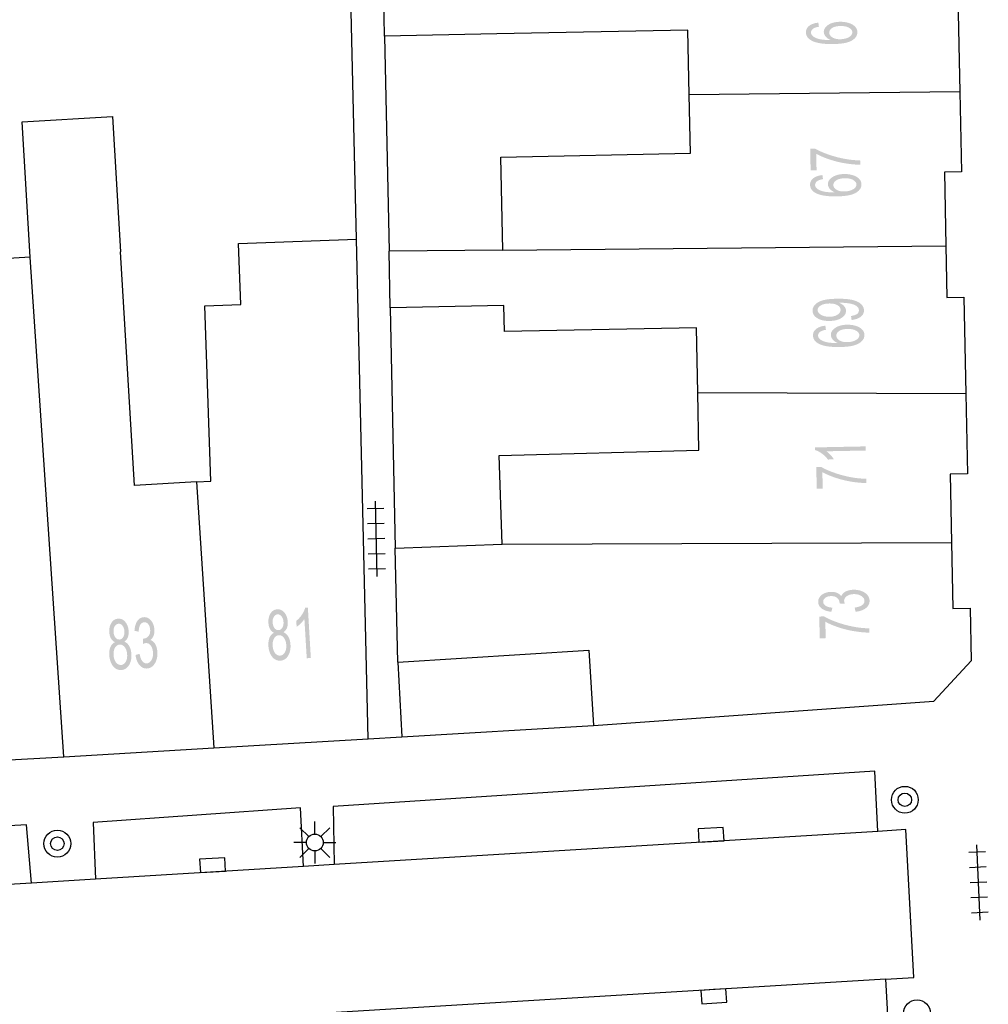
# Model space of a CAD drawing. Header units: metres. Extents: x 134521 to 134907, y 396000 to 396359.
# Tile 25 of 101: x 134687 to 134716, y 396096 to 396126. Entities that reach past the tile are written whole.
import ezdxf

# ---------------------------------------------------------------- set-up
doc = ezdxf.new("R2010")
doc.units = ezdxf.units.M
doc.header["$MEASUREMENT"] = 0

msp = doc.modelspace()

# ---------------------------------------------------------------- hatches: boundary and pattern name
at = {"linetype": 'Continuous', "lineweight": 0}
h = msp.add_hatch(color=251, dxfattribs=at)
edge = h.paths.add_edge_path()
edge.add_line((134710.718, 396125.684), (134710.734, 396125.563))
edge.add_spline(control_points=[(134710.734, 396125.563), (134710.625, 396125.545), (134710.576, 396125.514), (134710.498, 396125.463), (134710.499, 396125.39), (134710.5, 396125.331), (134710.549, 396125.287), (134710.613, 396125.23), (134710.736, 396125.198), (134710.858, 396125.166), (134711.083, 396125.168), (134710.981, 396125.211), (134710.931, 396125.274), (134710.881, 396125.338), (134710.88, 396125.408), (134710.879, 396125.531), (134711.013, 396125.619), (134711.148, 396125.707), (134711.362, 396125.71), (134711.503, 396125.712), (134711.625, 396125.673), (134711.747, 396125.634), (134711.812, 396125.564), (134711.878, 396125.494), (134711.879, 396125.404), (134711.881, 396125.25), (134711.713, 396125.151), (134711.545, 396125.052), (134711.156, 396125.047), (134710.722, 396125.041), (134710.523, 396125.146), (134710.35, 396125.237), (134710.348, 396125.395), (134710.346, 396125.514), (134710.445, 396125.59), (134710.543, 396125.667), (134710.718, 396125.684)], knot_values=[0, 0, 0, 0.055556, 0.055556, 0.111111, 0.111111, 0.166667, 0.166667, 0.222222, 0.222222, 0.277778, 0.277778, 0.333333, 0.333333, 0.388889, 0.388889, 0.444444, 0.444444, 0.5, 0.5, 0.555556, 0.555556, 0.611111, 0.611111, 0.666667, 0.666667, 0.722222, 0.722222, 0.777778, 0.777778, 0.833333, 0.833333, 0.888889, 0.888889, 0.944444, 0.944444, 1, 1, 1], degree=2, periodic=0)
edge = h.paths.add_edge_path(flags=16)
edge.add_spline(control_points=[(134711.37, 396125.19), (134711.465, 396125.192), (134711.552, 396125.22), (134711.639, 396125.248), (134711.684, 396125.297), (134711.729, 396125.345), (134711.728, 396125.399), (134711.727, 396125.477), (134711.632, 396125.531), (134711.537, 396125.586), (134711.375, 396125.584), (134711.22, 396125.582), (134711.131, 396125.526), (134711.042, 396125.469), (134711.043, 396125.385), (134711.044, 396125.302), (134711.135, 396125.245), (134711.225, 396125.189), (134711.37, 396125.19)], knot_values=[0, 0, 0, 0.111111, 0.111111, 0.222222, 0.222222, 0.333333, 0.333333, 0.444444, 0.444444, 0.555556, 0.555556, 0.666667, 0.666667, 0.777778, 0.777778, 0.888889, 0.888889, 1, 1, 1], degree=2, periodic=0)
h = msp.add_hatch(color=251, dxfattribs=at)
edge = h.paths.add_edge_path()
edge.add_line((134710.664, 396121.29), (134710.487, 396121.286))
edge.add_line((134710.487, 396121.286), (134710.474, 396121.933))
edge.add_line((134710.474, 396121.933), (134710.617, 396121.936))
edge.add_spline(control_points=[(134710.617, 396121.936), (134710.772, 396121.844), (134711.026, 396121.755), (134711.281, 396121.666), (134711.549, 396121.621), (134711.738, 396121.588), (134711.962, 396121.582)], knot_values=[0, 0, 0, 0.333333, 0.333333, 0.666667, 0.666667, 1, 1, 1], degree=2, periodic=0)
edge.add_line((134711.962, 396121.582), (134711.964, 396121.455))
edge.add_spline(control_points=[(134711.964, 396121.455), (134711.787, 396121.454), (134711.536, 396121.493), (134711.284, 396121.532), (134711.05, 396121.611), (134710.816, 396121.689), (134710.654, 396121.779)], knot_values=[0, 0, 0, 0.333333, 0.333333, 0.666667, 0.666667, 1, 1, 1], degree=2, periodic=0)
edge.add_line((134710.654, 396121.779), (134710.664, 396121.29))
h = msp.add_hatch(color=251, dxfattribs=at)
edge = h.paths.add_edge_path()
edge.add_line((134710.838, 396121.146), (134710.856, 396121.025))
edge.add_spline(control_points=[(134710.856, 396121.025), (134710.747, 396121.006), (134710.698, 396120.975), (134710.62, 396120.923), (134710.621, 396120.85), (134710.622, 396120.791), (134710.672, 396120.748), (134710.737, 396120.691), (134710.86, 396120.66), (134710.982, 396120.629), (134711.207, 396120.632), (134711.105, 396120.675), (134711.055, 396120.738), (134711.004, 396120.801), (134711.003, 396120.871), (134711, 396120.994), (134711.134, 396121.083), (134711.268, 396121.172), (134711.483, 396121.177), (134711.624, 396121.179), (134711.746, 396121.141), (134711.868, 396121.103), (134711.933, 396121.033), (134711.999, 396120.964), (134712.001, 396120.874), (134712.004, 396120.72), (134711.837, 396120.62), (134711.67, 396120.519), (134711.281, 396120.512), (134710.847, 396120.503), (134710.647, 396120.606), (134710.473, 396120.696), (134710.47, 396120.855), (134710.468, 396120.973), (134710.566, 396121.05), (134710.664, 396121.128), (134710.838, 396121.146)], knot_values=[0, 0, 0, 0.055556, 0.055556, 0.111111, 0.111111, 0.166667, 0.166667, 0.222222, 0.222222, 0.277778, 0.277778, 0.333333, 0.333333, 0.388889, 0.388889, 0.444444, 0.444444, 0.5, 0.5, 0.555556, 0.555556, 0.611111, 0.611111, 0.666667, 0.666667, 0.722222, 0.722222, 0.777778, 0.777778, 0.833333, 0.833333, 0.888889, 0.888889, 0.944444, 0.944444, 1, 1, 1], degree=2, periodic=0)
edge = h.paths.add_edge_path(flags=16)
edge.add_spline(control_points=[(134711.494, 396120.657), (134711.589, 396120.659), (134711.676, 396120.688), (134711.762, 396120.716), (134711.807, 396120.765), (134711.851, 396120.814), (134711.85, 396120.868), (134711.849, 396120.946), (134711.753, 396121), (134711.658, 396121.054), (134711.496, 396121.05), (134711.341, 396121.047), (134711.252, 396120.99), (134711.164, 396120.934), (134711.166, 396120.849), (134711.167, 396120.766), (134711.258, 396120.71), (134711.349, 396120.654), (134711.494, 396120.657)], knot_values=[0, 0, 0, 0.111111, 0.111111, 0.222222, 0.222222, 0.333333, 0.333333, 0.444444, 0.444444, 0.555556, 0.555556, 0.666667, 0.666667, 0.777778, 0.777778, 0.888889, 0.888889, 1, 1, 1], degree=2, periodic=0)
h = msp.add_hatch(color=251, dxfattribs=at)
edge = h.paths.add_edge_path()
edge.add_line((134711.707, 396116.832), (134711.689, 396116.95))
edge.add_spline(control_points=[(134711.689, 396116.95), (134711.814, 396116.968), (134711.87, 396117.011), (134711.925, 396117.054), (134711.924, 396117.12), (134711.923, 396117.177), (134711.883, 396117.219), (134711.843, 396117.261), (134711.778, 396117.287), (134711.712, 396117.313), (134711.601, 396117.329), (134711.49, 396117.345), (134711.376, 396117.343), (134711.364, 396117.343), (134711.339, 396117.342), (134711.428, 396117.306), (134711.484, 396117.244), (134711.54, 396117.181), (134711.541, 396117.107), (134711.543, 396116.983), (134711.41, 396116.894), (134711.277, 396116.806), (134711.056, 396116.802), (134710.828, 396116.797), (134710.687, 396116.884), (134710.546, 396116.971), (134710.544, 396117.106), (134710.542, 396117.204), (134710.619, 396117.286), (134710.696, 396117.368), (134710.841, 396117.413), (134710.986, 396117.458), (134711.262, 396117.463), (134711.55, 396117.468), (134711.721, 396117.43), (134711.892, 396117.392), (134711.982, 396117.311), (134712.073, 396117.231), (134712.075, 396117.12), (134712.077, 396117.003), (134711.981, 396116.927), (134711.884, 396116.851), (134711.707, 396116.832)], knot_values=[0, 0, 0, 0.047619, 0.047619, 0.095238, 0.095238, 0.142857, 0.142857, 0.190476, 0.190476, 0.238095, 0.238095, 0.285714, 0.285714, 0.333333, 0.333333, 0.380952, 0.380952, 0.428571, 0.428571, 0.47619, 0.47619, 0.52381, 0.52381, 0.571429, 0.571429, 0.619048, 0.619048, 0.666667, 0.666667, 0.714286, 0.714286, 0.761905, 0.761905, 0.809524, 0.809524, 0.857143, 0.857143, 0.904762, 0.904762, 0.952381, 0.952381, 1, 1, 1], degree=2, periodic=0)
edge = h.paths.add_edge_path(flags=16)
edge.add_spline(control_points=[(134711.037, 396117.322), (134710.878, 396117.319), (134710.786, 396117.261), (134710.694, 396117.204), (134710.696, 396117.124), (134710.697, 396117.042), (134710.799, 396116.984), (134710.9, 396116.925), (134711.06, 396116.928), (134711.203, 396116.931), (134711.291, 396116.99), (134711.38, 396117.049), (134711.378, 396117.134), (134711.377, 396117.219), (134711.286, 396117.272), (134711.195, 396117.325), (134711.037, 396117.322)], knot_values=[0, 0, 0, 0.125, 0.125, 0.25, 0.25, 0.375, 0.375, 0.5, 0.5, 0.625, 0.625, 0.75, 0.75, 0.875, 0.875, 1, 1, 1], degree=2, periodic=0)
h = msp.add_hatch(color=251, dxfattribs=at)
edge = h.paths.add_edge_path()
edge.add_line((134710.926, 396116.661), (134710.943, 396116.539))
edge.add_spline(control_points=[(134710.943, 396116.539), (134710.835, 396116.52), (134710.786, 396116.489), (134710.708, 396116.438), (134710.709, 396116.365), (134710.71, 396116.306), (134710.76, 396116.262), (134710.825, 396116.206), (134710.947, 396116.174), (134711.069, 396116.143), (134711.295, 396116.146), (134711.192, 396116.189), (134711.142, 396116.252), (134711.092, 396116.315), (134711.09, 396116.385), (134711.088, 396116.508), (134711.222, 396116.597), (134711.356, 396116.686), (134711.571, 396116.69), (134711.712, 396116.693), (134711.834, 396116.655), (134711.955, 396116.616), (134712.021, 396116.547), (134712.087, 396116.477), (134712.089, 396116.387), (134712.092, 396116.233), (134711.924, 396116.133), (134711.757, 396116.033), (134711.368, 396116.026), (134710.934, 396116.017), (134710.734, 396116.121), (134710.561, 396116.211), (134710.558, 396116.369), (134710.556, 396116.488), (134710.654, 396116.565), (134710.751, 396116.642), (134710.926, 396116.661)], knot_values=[0, 0, 0, 0.055556, 0.055556, 0.111111, 0.111111, 0.166667, 0.166667, 0.222222, 0.222222, 0.277778, 0.277778, 0.333333, 0.333333, 0.388889, 0.388889, 0.444444, 0.444444, 0.5, 0.5, 0.555556, 0.555556, 0.611111, 0.611111, 0.666667, 0.666667, 0.722222, 0.722222, 0.777778, 0.777778, 0.833333, 0.833333, 0.888889, 0.888889, 0.944444, 0.944444, 1, 1, 1], degree=2, periodic=0)
edge = h.paths.add_edge_path(flags=16)
edge.add_spline(control_points=[(134711.581, 396116.171), (134711.677, 396116.172), (134711.763, 396116.201), (134711.85, 396116.23), (134711.894, 396116.279), (134711.939, 396116.328), (134711.938, 396116.381), (134711.936, 396116.459), (134711.841, 396116.513), (134711.746, 396116.567), (134711.584, 396116.564), (134711.429, 396116.561), (134711.34, 396116.504), (134711.252, 396116.448), (134711.253, 396116.363), (134711.255, 396116.28), (134711.345, 396116.224), (134711.436, 396116.168), (134711.581, 396116.171)], knot_values=[0, 0, 0, 0.111111, 0.111111, 0.222222, 0.222222, 0.333333, 0.333333, 0.444444, 0.444444, 0.555556, 0.555556, 0.666667, 0.666667, 0.777778, 0.777778, 0.888889, 0.888889, 1, 1, 1], degree=2, periodic=0)
h = msp.add_hatch(color=251, dxfattribs=at)
edge = h.paths.add_edge_path()
edge.add_line((134712.125, 396113.067), (134712.127, 396112.944))
edge.add_line((134712.127, 396112.944), (134710.954, 396112.921))
edge.add_spline(control_points=[(134710.954, 396112.921), (134711.019, 396112.878), (134711.084, 396112.807), (134711.148, 396112.737), (134711.181, 396112.68)], knot_values=[0, 0, 0, 0.5, 0.5, 1, 1, 1], degree=2, periodic=0)
edge.add_line((134711.181, 396112.68), (134711.003, 396112.676))
edge.add_spline(control_points=[(134711.003, 396112.676), (134710.929, 396112.778), (134710.824, 396112.853), (134710.719, 396112.928), (134710.621, 396112.958)], knot_values=[0, 0, 0, 0.5, 0.5, 1, 1, 1], degree=2, periodic=0)
edge.add_line((134710.621, 396112.958), (134710.62, 396113.037))
edge.add_line((134710.62, 396113.037), (134712.125, 396113.067))
h = msp.add_hatch(color=251, dxfattribs=at)
edge = h.paths.add_edge_path()
edge.add_line((134710.847, 396111.811), (134710.669, 396111.808))
edge.add_line((134710.669, 396111.808), (134710.656, 396112.455))
edge.add_line((134710.656, 396112.455), (134710.8, 396112.457))
edge.add_spline(control_points=[(134710.8, 396112.457), (134710.954, 396112.365), (134711.209, 396112.276), (134711.463, 396112.188), (134711.731, 396112.142), (134711.92, 396112.109), (134712.144, 396112.103)], knot_values=[0, 0, 0, 0.333333, 0.333333, 0.666667, 0.666667, 1, 1, 1], degree=2, periodic=0)
edge.add_line((134712.144, 396112.103), (134712.147, 396111.977))
edge.add_spline(control_points=[(134712.147, 396111.977), (134711.97, 396111.975), (134711.718, 396112.014), (134711.467, 396112.054), (134711.233, 396112.132), (134710.998, 396112.21), (134710.837, 396112.3)], knot_values=[0, 0, 0, 0.333333, 0.333333, 0.666667, 0.666667, 1, 1, 1], degree=2, periodic=0)
edge.add_line((134710.837, 396112.3), (134710.847, 396111.811))
h = msp.add_hatch(color=251, dxfattribs=at)
edge = h.paths.add_edge_path()
edge.add_line((134711.825, 396108.144), (134711.799, 396108.267))
edge.add_spline(control_points=[(134711.799, 396108.267), (134711.955, 396108.291), (134712.023, 396108.343), (134712.091, 396108.395), (134712.09, 396108.468), (134712.088, 396108.555), (134711.997, 396108.613), (134711.906, 396108.67), (134711.773, 396108.668), (134711.646, 396108.665), (134711.565, 396108.608), (134711.483, 396108.551), (134711.485, 396108.466), (134711.486, 396108.431), (134711.507, 396108.38)], knot_values=[0, 0, 0, 0.142857, 0.142857, 0.285714, 0.285714, 0.428571, 0.428571, 0.571429, 0.571429, 0.714286, 0.714286, 0.857143, 0.857143, 1, 1, 1], degree=2, periodic=0)
edge.add_line((134711.507, 396108.38), (134711.346, 396108.391))
edge.add_spline(control_points=[(134711.346, 396108.391), (134711.348, 396108.403), (134711.348, 396108.41), (134711.346, 396108.489), (134711.283, 396108.55), (134711.221, 396108.612), (134711.093, 396108.609), (134710.992, 396108.607), (134710.926, 396108.56), (134710.861, 396108.513), (134710.862, 396108.441), (134710.864, 396108.369), (134710.932, 396108.323), (134711.001, 396108.276), (134711.137, 396108.266)], knot_values=[0, 0, 0, 0.142857, 0.142857, 0.285714, 0.285714, 0.428571, 0.428571, 0.571429, 0.571429, 0.714286, 0.714286, 0.857143, 0.857143, 1, 1, 1], degree=2, periodic=0)
edge.add_line((134711.137, 396108.266), (134711.106, 396108.142))
edge.add_spline(control_points=[(134711.106, 396108.142), (134710.921, 396108.161), (134710.817, 396108.239), (134710.714, 396108.317), (134710.712, 396108.435), (134710.71, 396108.517), (134710.761, 396108.587), (134710.812, 396108.657), (134710.902, 396108.695), (134710.993, 396108.734), (134711.095, 396108.736), (134711.192, 396108.738), (134711.272, 396108.705), (134711.353, 396108.671), (134711.401, 396108.604), (134711.43, 396108.693), (134711.525, 396108.744), (134711.621, 396108.795), (134711.766, 396108.798), (134711.962, 396108.802), (134712.101, 396108.709), (134712.239, 396108.616), (134712.242, 396108.471), (134712.245, 396108.339), (134712.129, 396108.25), (134712.013, 396108.16), (134711.825, 396108.144)], knot_values=[0, 0, 0, 0.076923, 0.076923, 0.153846, 0.153846, 0.230769, 0.230769, 0.307692, 0.307692, 0.384615, 0.384615, 0.461538, 0.461538, 0.538462, 0.538462, 0.615385, 0.615385, 0.692308, 0.692308, 0.769231, 0.769231, 0.846154, 0.846154, 0.923077, 0.923077, 1, 1, 1], degree=2, periodic=0)
h = msp.add_hatch(color=251, dxfattribs=at)
edge = h.paths.add_edge_path()
edge.add_spline(control_points=[(134694.513, 396107.517), (134694.434, 396107.554), (134694.392, 396107.63), (134694.351, 396107.705), (134694.345, 396107.813), (134694.335, 396107.976), (134694.407, 396108.092), (134694.478, 396108.208), (134694.608, 396108.215), (134694.739, 396108.223), (134694.825, 396108.114), (134694.911, 396108.005), (134694.921, 396107.842), (134694.927, 396107.738), (134694.895, 396107.659), (134694.863, 396107.58), (134694.791, 396107.533), (134694.886, 396107.494), (134694.94, 396107.397), (134694.994, 396107.299), (134695.002, 396107.16), (134695.014, 396106.968), (134694.931, 396106.832), (134694.848, 396106.696), (134694.7, 396106.687), (134694.553, 396106.679), (134694.454, 396106.805), (134694.356, 396106.931), (134694.345, 396107.127), (134694.336, 396107.273), (134694.38, 396107.374), (134694.424, 396107.476), (134694.513, 396107.517)], knot_values=[0, 0, 0, 0.0625, 0.0625, 0.125, 0.125, 0.1875, 0.1875, 0.25, 0.25, 0.3125, 0.3125, 0.375, 0.375, 0.4375, 0.4375, 0.5, 0.5, 0.5625, 0.5625, 0.625, 0.625, 0.6875, 0.6875, 0.75, 0.75, 0.8125, 0.8125, 0.875, 0.875, 0.9375, 0.9375, 1, 1, 1], degree=2, periodic=0)
edge = h.paths.add_edge_path(flags=16)
edge.add_spline(control_points=[(134694.471, 396107.133), (134694.476, 396107.054), (134694.505, 396106.982), (134694.533, 396106.91), (134694.585, 396106.872), (134694.636, 396106.835), (134694.692, 396106.838), (134694.78, 396106.843), (134694.832, 396106.932), (134694.884, 396107.02), (134694.876, 396107.151), (134694.868, 396107.283), (134694.805, 396107.367), (134694.741, 396107.45), (134694.653, 396107.445), (134694.566, 396107.44), (134694.515, 396107.351), (134694.463, 396107.262), (134694.471, 396107.133)], knot_values=[0, 0, 0, 0.111111, 0.111111, 0.222222, 0.222222, 0.333333, 0.333333, 0.444444, 0.444444, 0.555556, 0.555556, 0.666667, 0.666667, 0.777778, 0.777778, 0.888889, 0.888889, 1, 1, 1], degree=2, periodic=0)
edge = h.paths.add_edge_path(flags=16)
edge.add_spline(control_points=[(134694.47, 396107.827), (134694.477, 396107.721), (134694.526, 396107.656), (134694.575, 396107.592), (134694.648, 396107.596), (134694.718, 396107.6), (134694.759, 396107.67), (134694.8, 396107.739), (134694.794, 396107.836), (134694.788, 396107.937), (134694.738, 396108.003), (134694.688, 396108.069), (134694.619, 396108.065), (134694.549, 396108.061), (134694.507, 396107.991), (134694.465, 396107.921), (134694.47, 396107.827)], knot_values=[0, 0, 0, 0.125, 0.125, 0.25, 0.25, 0.375, 0.375, 0.5, 0.5, 0.625, 0.625, 0.75, 0.75, 0.875, 0.875, 1, 1, 1], degree=2, periodic=0)
h = msp.add_hatch(color=251, dxfattribs=at)
edge = h.paths.add_edge_path()
edge.add_line((134695.608, 396106.766), (134695.486, 396106.759))
edge.add_line((134695.486, 396106.759), (134695.416, 396107.93))
edge.add_spline(control_points=[(134695.416, 396107.93), (134695.376, 396107.864), (134695.308, 396107.797), (134695.24, 396107.729), (134695.185, 396107.694)], knot_values=[0, 0, 0, 0.5, 0.5, 1, 1, 1], degree=2, periodic=0)
edge.add_line((134695.185, 396107.694), (134695.174, 396107.872))
edge.add_spline(control_points=[(134695.174, 396107.872), (134695.273, 396107.95), (134695.343, 396108.058), (134695.414, 396108.166), (134695.44, 396108.265)], knot_values=[0, 0, 0, 0.5, 0.5, 1, 1, 1], degree=2, periodic=0)
edge.add_line((134695.44, 396108.265), (134695.519, 396108.269))
edge.add_line((134695.519, 396108.269), (134695.608, 396106.766))
h = msp.add_hatch(color=251, dxfattribs=at)
edge = h.paths.add_edge_path()
edge.add_spline(control_points=[(134689.777, 396107.238), (134689.697, 396107.276), (134689.656, 396107.351), (134689.614, 396107.426), (134689.608, 396107.534), (134689.598, 396107.698), (134689.67, 396107.813), (134689.742, 396107.929), (134689.871, 396107.937), (134690.002, 396107.944), (134690.088, 396107.835), (134690.175, 396107.726), (134690.184, 396107.563), (134690.19, 396107.459), (134690.158, 396107.38), (134690.126, 396107.301), (134690.055, 396107.255), (134690.149, 396107.215), (134690.203, 396107.118), (134690.257, 396107.021), (134690.266, 396106.882), (134690.277, 396106.69), (134690.194, 396106.554), (134690.111, 396106.417), (134689.964, 396106.409), (134689.816, 396106.4), (134689.718, 396106.526), (134689.62, 396106.652), (134689.608, 396106.848), (134689.599, 396106.994), (134689.643, 396107.096), (134689.687, 396107.197), (134689.777, 396107.238)], knot_values=[0, 0, 0, 0.0625, 0.0625, 0.125, 0.125, 0.1875, 0.1875, 0.25, 0.25, 0.3125, 0.3125, 0.375, 0.375, 0.4375, 0.4375, 0.5, 0.5, 0.5625, 0.5625, 0.625, 0.625, 0.6875, 0.6875, 0.75, 0.75, 0.8125, 0.8125, 0.875, 0.875, 0.9375, 0.9375, 1, 1, 1], degree=2, periodic=0)
edge = h.paths.add_edge_path(flags=16)
edge.add_spline(control_points=[(134689.734, 396106.854), (134689.739, 396106.775), (134689.768, 396106.703), (134689.797, 396106.631), (134689.848, 396106.594), (134689.9, 396106.556), (134689.956, 396106.559), (134690.044, 396106.565), (134690.095, 396106.653), (134690.147, 396106.741), (134690.139, 396106.872), (134690.132, 396107.005), (134690.068, 396107.088), (134690.004, 396107.172), (134689.916, 396107.166), (134689.829, 396107.161), (134689.778, 396107.072), (134689.727, 396106.983), (134689.734, 396106.854)], knot_values=[0, 0, 0, 0.111111, 0.111111, 0.222222, 0.222222, 0.333333, 0.333333, 0.444444, 0.444444, 0.555556, 0.555556, 0.666667, 0.666667, 0.777778, 0.777778, 0.888889, 0.888889, 1, 1, 1], degree=2, periodic=0)
edge = h.paths.add_edge_path(flags=16)
edge.add_spline(control_points=[(134689.734, 396107.548), (134689.74, 396107.442), (134689.789, 396107.378), (134689.838, 396107.313), (134689.911, 396107.317), (134689.982, 396107.321), (134690.023, 396107.391), (134690.063, 396107.46), (134690.058, 396107.557), (134690.052, 396107.658), (134690.002, 396107.724), (134689.951, 396107.79), (134689.882, 396107.786), (134689.812, 396107.782), (134689.77, 396107.712), (134689.728, 396107.642), (134689.734, 396107.548)], knot_values=[0, 0, 0, 0.125, 0.125, 0.25, 0.25, 0.375, 0.375, 0.5, 0.5, 0.625, 0.625, 0.75, 0.75, 0.875, 0.875, 1, 1, 1], degree=2, periodic=0)
h = msp.add_hatch(color=251, dxfattribs=at)
edge = h.paths.add_edge_path()
edge.add_line((134690.388, 396106.857), (134690.509, 396106.889))
edge.add_spline(control_points=[(134690.509, 396106.889), (134690.539, 396106.734), (134690.594, 396106.667), (134690.648, 396106.601), (134690.722, 396106.606), (134690.808, 396106.611), (134690.862, 396106.704), (134690.917, 396106.798), (134690.909, 396106.93), (134690.901, 396107.057), (134690.841, 396107.136), (134690.781, 396107.215), (134690.696, 396107.21), (134690.661, 396107.208), (134690.611, 396107.184)], knot_values=[0, 0, 0, 0.142857, 0.142857, 0.285714, 0.285714, 0.428571, 0.428571, 0.571429, 0.571429, 0.714286, 0.714286, 0.857143, 0.857143, 1, 1, 1], degree=2, periodic=0)
edge.add_line((134690.611, 396107.184), (134690.615, 396107.346))
edge.add_spline(control_points=[(134690.615, 396107.346), (134690.627, 396107.345), (134690.635, 396107.345), (134690.713, 396107.35), (134690.772, 396107.415), (134690.831, 396107.48), (134690.824, 396107.607), (134690.818, 396107.708), (134690.768, 396107.772), (134690.719, 396107.836), (134690.646, 396107.831), (134690.575, 396107.827), (134690.531, 396107.757), (134690.488, 396107.686), (134690.482, 396107.55)], knot_values=[0, 0, 0, 0.142857, 0.142857, 0.285714, 0.285714, 0.428571, 0.428571, 0.571429, 0.571429, 0.714286, 0.714286, 0.857143, 0.857143, 1, 1, 1], degree=2, periodic=0)
edge.add_line((134690.482, 396107.55), (134690.357, 396107.576))
edge.add_spline(control_points=[(134690.357, 396107.576), (134690.369, 396107.762), (134690.443, 396107.869), (134690.516, 396107.975), (134690.635, 396107.982), (134690.717, 396107.987), (134690.789, 396107.938), (134690.861, 396107.89), (134690.902, 396107.801), (134690.944, 396107.713), (134690.95, 396107.611), (134690.956, 396107.514), (134690.926, 396107.432), (134690.896, 396107.351), (134690.831, 396107.3), (134690.921, 396107.274), (134690.975, 396107.181), (134691.03, 396107.087), (134691.039, 396106.942), (134691.05, 396106.746), (134690.963, 396106.604), (134690.876, 396106.463), (134690.73, 396106.454), (134690.599, 396106.446), (134690.505, 396106.559), (134690.411, 396106.671), (134690.388, 396106.857)], knot_values=[0, 0, 0, 0.076923, 0.076923, 0.153846, 0.153846, 0.230769, 0.230769, 0.307692, 0.307692, 0.384615, 0.384615, 0.461538, 0.461538, 0.538462, 0.538462, 0.615385, 0.615385, 0.692308, 0.692308, 0.769231, 0.769231, 0.846154, 0.846154, 0.923077, 0.923077, 1, 1, 1], degree=2, periodic=0)
h = msp.add_hatch(color=251, dxfattribs=at)
edge = h.paths.add_edge_path()
edge.add_line((134710.935, 396107.357), (134710.758, 396107.354))
edge.add_line((134710.758, 396107.354), (134710.745, 396108.001))
edge.add_line((134710.745, 396108.001), (134710.889, 396108.004))
edge.add_spline(control_points=[(134710.889, 396108.004), (134711.043, 396107.911), (134711.298, 396107.823), (134711.552, 396107.734), (134711.82, 396107.688), (134712.009, 396107.655), (134712.233, 396107.649)], knot_values=[0, 0, 0, 0.333333, 0.333333, 0.666667, 0.666667, 1, 1, 1], degree=2, periodic=0)
edge.add_line((134712.233, 396107.649), (134712.236, 396107.523))
edge.add_spline(control_points=[(134712.236, 396107.523), (134712.059, 396107.521), (134711.807, 396107.561), (134711.556, 396107.6), (134711.321, 396107.678), (134711.087, 396107.756), (134710.926, 396107.847)], knot_values=[0, 0, 0, 0.333333, 0.333333, 0.666667, 0.666667, 1, 1, 1], degree=2, periodic=0)
edge.add_line((134710.926, 396107.847), (134710.935, 396107.357))

# ---------------------------------------------------------------- linework, layer by layer
at = {"color": 251}
for p, q in [((134696.97, 396119.233), (134696.768, 396127.868)), ((134697.802, 396125.279), (134697.747, 396127.875)), ((134714.87, 396126.519), (134714.928, 396123.62)), ((134706.836, 396125.464), (134701.141, 396125.349)), ((134706.875, 396123.533), (134706.836, 396125.464)), ((134701.141, 396125.349), (134697.802, 396125.279)), ((134697.802, 396125.279), (134697.938, 396118.879)), ((134714.928, 396123.62), (134706.875, 396123.533)), ((134706.91, 396121.796), (134706.875, 396123.533)), ((134714.928, 396123.62), (134714.976, 396121.247)), ((134687.011, 396122.735), (134689.705, 396122.893)), ((134689.705, 396122.893), (134689.942, 396118.858)), ((134687.248, 396118.699), (134687.011, 396122.735)), ((134701.265, 396121.683), (134706.91, 396121.796)), ((134701.321, 396118.911), (134701.265, 396121.683)), ((134714.976, 396121.247), (134714.469, 396121.237)), ((134714.469, 396121.237), (134714.512, 396119.037)), ((134693.455, 396119.11), (134696.97, 396119.233)), ((134693.519, 396117.288), (134693.455, 396119.11)), ((134697.318, 396104.363), (134696.97, 396119.233)), ((134701.321, 396118.911), (134714.512, 396119.037)), ((134714.512, 396119.037), (134714.542, 396117.496)), ((134690.353, 396111.904), (134689.942, 396118.858)), ((134701.321, 396118.911), (134697.938, 396118.879)), ((134697.973, 396117.195), (134697.938, 396118.879)), ((134687.248, 396118.699), (134684.545, 396118.54)), ((134688.251, 396103.828), (134687.248, 396118.699)), ((134692.447, 396117.251), (134693.519, 396117.288)), ((134692.629, 396112.028), (134692.447, 396117.251)), ((134701.354, 396117.267), (134697.973, 396117.195)), ((134701.37, 396116.484), (134701.354, 396117.267)), ((134714.542, 396117.496), (134715.052, 396117.507)), ((134715.052, 396117.507), (134715.11, 396114.631)), ((134697.973, 396117.195), (134698.116, 396110.04)), ((134707.087, 396116.599), (134701.37, 396116.484)), ((134707.126, 396114.657), (134707.087, 396116.599)), ((134715.11, 396114.631), (134707.126, 396114.657)), ((134707.161, 396112.954), (134707.126, 396114.657)), ((134715.11, 396114.631), (134715.158, 396112.247)), ((134701.214, 396112.793), (134707.161, 396112.954)), ((134701.306, 396110.151), (134701.214, 396112.793)), ((134692.203, 396112.013), (134690.353, 396111.904)), ((134692.203, 396112.013), (134692.629, 396112.028)), ((134692.203, 396112.013), (134692.721, 396104.092)), ((134715.158, 396112.247), (134714.641, 396112.243)), ((134714.641, 396112.243), (134714.682, 396110.201)), ((134697.583, 396109.19), (134697.529, 396111.44)), ((134697.784, 396111.221), (134697.284, 396111.209)), ((134697.795, 396110.771), (134697.295, 396110.759)), ((134697.806, 396110.321), (134697.306, 396110.309)), ((134701.306, 396110.151), (134714.682, 396110.201)), ((134714.682, 396110.201), (134714.722, 396108.244)), ((134698.116, 396110.04), (134701.306, 396110.151)), ((134698.196, 396106.639), (134698.116, 396110.04)), ((134697.817, 396109.871), (134697.317, 396109.859)), ((134697.828, 396109.421), (134697.328, 396109.409)), ((134714.722, 396108.244), (134715.238, 396108.248)), ((134715.238, 396108.248), (134715.27, 396106.68)), ((134698.196, 396106.639), (134703.886, 396106.999)), ((134703.886, 396106.999), (134704.026, 396104.759)), ((134715.27, 396106.68), (134714.16, 396105.48)), ((134698.196, 396106.639), (134698.316, 396104.422)), ((134704.026, 396104.759), (134714.16, 396105.48)), ((134698.316, 396104.422), (134704.026, 396104.759)), ((134692.721, 396104.092), (134697.318, 396104.363)), ((134697.318, 396104.363), (134698.316, 396104.422)), ((134688.251, 396103.828), (134692.721, 396104.092)), ((134683.533, 396103.55), (134688.251, 396103.828)), ((134712.397, 396103.396), (134696.27, 396102.349)), ((134712.491, 396101.604), (134712.397, 396103.396)), ((134695.302, 396102.305), (134689.128, 396101.872)), ((134695.388, 396100.561), (134695.302, 396102.305)), ((134696.27, 396102.349), (134696.302, 396100.616)), ((134687.143, 396101.802), (134666.537, 396100.59)), ((134687.294, 396100.066), (134687.143, 396101.802)), ((134689.128, 396101.872), (134689.2, 396100.183)), ((134695.55, 396101.448), (134695.285, 396101.713)), ((134695.727, 396101.521), (134695.727, 396101.896)), ((134695.904, 396101.448), (134696.169, 396101.713)), ((134712.491, 396101.604), (134696.302, 396100.616)), ((134713.321, 396101.655), (134712.491, 396101.604)), ((134713.555, 396097.25), (134713.321, 396101.655)), ((134695.477, 396101.271), (134695.102, 396101.271)), ((134695.977, 396101.271), (134696.352, 396101.271)), ((134715.538, 396098.96), (134715.432, 396101.208)), ((134695.55, 396101.094), (134695.285, 396100.829)), ((134695.727, 396101.021), (134695.727, 396100.646)), ((134696.169, 396100.829), (134695.904, 396101.094)), ((134715.692, 396100.995), (134715.193, 396100.971)), ((134695.388, 396100.561), (134689.2, 396100.183)), ((134696.302, 396100.616), (134695.388, 396100.561)), ((134715.714, 396100.545), (134715.214, 396100.522)), ((134687.294, 396100.066), (134666.537, 396098.799)), ((134689.2, 396100.183), (134687.294, 396100.066)), ((134715.735, 396100.096), (134715.235, 396100.072)), ((134715.756, 396099.646), (134715.256, 396099.623)), ((134715.777, 396099.197), (134715.278, 396099.173)), ((134712.721, 396097.2), (134692.429, 396095.973)), ((134712.721, 396097.2), (134713.555, 396097.25)), ((134712.721, 396097.2), (134712.809, 396095.458))]:
    msp.add_line(p, q, dxfattribs=at)
at = {"color": 251, "flags": 128}
for points in [[(134707.536, 396101.303), (134707.91, 396101.325), (134707.887, 396101.724), (134707.138, 396101.68), (134707.162, 396101.281), (134707.536, 396101.303)], [(134692.696, 396100.399), (134693.07, 396100.422), (134693.045, 396100.821), (134692.297, 396100.775), (134692.322, 396100.376), (134692.696, 396100.399)], [(134707.593, 396096.891), (134707.219, 396096.868), (134707.244, 396096.469), (134707.992, 396096.515), (134707.967, 396096.914), (134707.593, 396096.891)]]:
    msp.add_lwpolyline(points, dxfattribs=at)
at = {"color": 251}
for centre, radius in [((134713.292, 396102.544), 0.4), ((134713.292, 396102.544), 0.2), ((134688.061, 396101.239), 0.4), ((134688.061, 396101.239), 0.2), ((134695.727, 396101.271), 0.25), ((134713.655, 396096.187), 0.4)]:
    msp.add_circle(centre, radius, dxfattribs=at)

doc.saveas('drawing.dxf')
